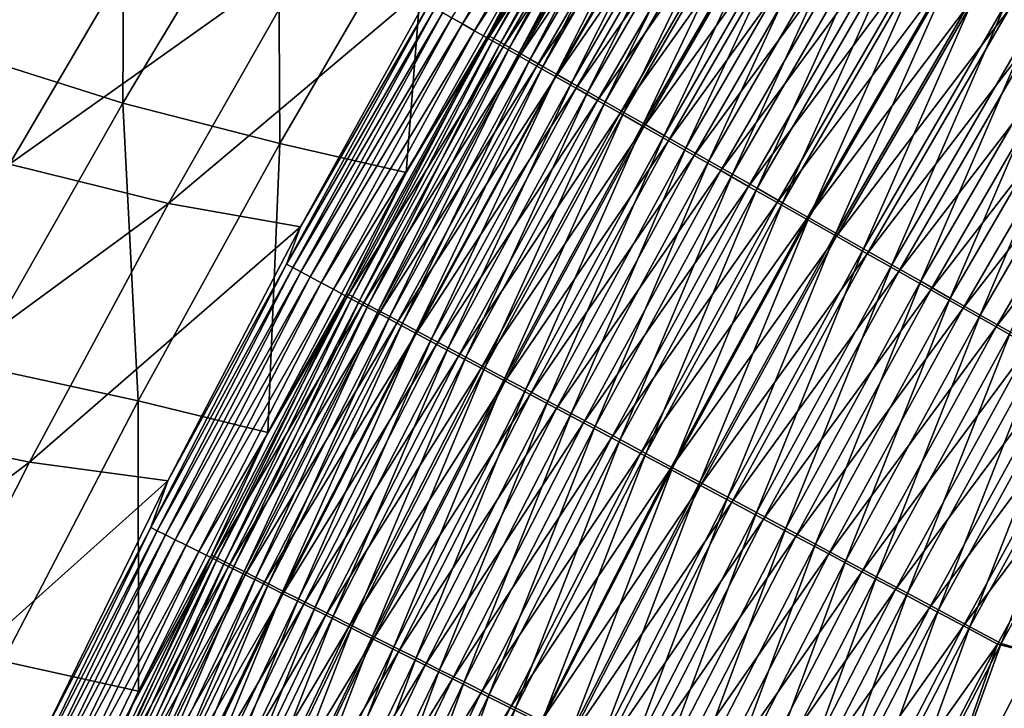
# Model space of a CAD drawing. Header units: metres. Extents: x -1 to 1402, y -1402 to 1.
# Tile 156 of 256: x 246 to 290, y -496 to -466. Entities that reach past the tile are written whole.
import ezdxf

# ---------------------------------------------------------------- set-up
doc = ezdxf.new("R2010")
doc.units = ezdxf.units.M

msp = doc.modelspace()

# ---------------------------------------------------------------- linework, layer by layer
at = {"layer": 'None0'}
for points in [[(243.869202, -452.738312, -254.978363), (243.832703, -467.184296, -310.935364), (251.028656, -455.494263, -310.999603)], [(265.569122, -465.647156, -476.579498), (272.610107, -454.595367, -478.098633), (266.041595, -465.915405, -478.223541)], [(266.041595, -465.915405, -478.223541), (272.610107, -454.595367, -478.098633), (273.135315, -454.911957, -479.723907)], [(266.041595, -465.915405, -478.223541), (273.135315, -454.911957, -479.723907), (266.578308, -466.220154, -479.842102)], [(266.578308, -466.220154, -479.842102), (273.135315, -454.911957, -479.723907), (273.723297, -455.266388, -481.319702)], [(273.754913, -455.146545, -470.916748), (269.950806, -461.16449, -469.427277), (267.179169, -466.428894, -471.055115)], [(273.754913, -455.146545, -470.916748), (267.179169, -466.428894, -471.055115), (267.431274, -466.572113, -472.61734)], [(273.998566, -455.293518, -472.484528), (273.754913, -455.146545, -470.916748), (267.431274, -466.572113, -472.61734)], [(251.028656, -455.494263, -310.999603), (243.832703, -467.184296, -310.935364), (250.961105, -469.431213, -367.057831)], [(251.028656, -455.494263, -310.999603), (250.961105, -469.431213, -367.057831), (257.852173, -457.935547, -367.113647)], [(266.578308, -466.220154, -479.842102), (273.723297, -455.266388, -481.319702), (267.178375, -466.560822, -481.431091)], [(267.178375, -466.560822, -481.431091), (273.723297, -455.266388, -481.319702), (274.373108, -455.658051, -482.881897)], [(267.431274, -466.572113, -472.61734), (267.74527, -466.750458, -474.167389), (273.998566, -455.293518, -472.484528)], [(267.74527, -466.750458, -474.167389), (274.303528, -455.477478, -474.040344), (273.998566, -455.293518, -472.484528)], [(274.303528, -455.477478, -474.040344), (267.74527, -466.750458, -474.167389), (268.120239, -466.96347, -475.701477)], [(274.668915, -455.697845, -475.580383), (274.303528, -455.477478, -474.040344), (268.120239, -466.96347, -475.701477)], [(267.178375, -466.560822, -481.431091), (274.373108, -455.658051, -482.881897), (267.840729, -466.93689, -482.98642)], [(267.840729, -466.93689, -482.98642), (274.373108, -455.658051, -482.881897), (275.083649, -456.086334, -484.406555)], [(268.120239, -466.96347, -475.701477), (268.555298, -467.210632, -477.21582), (274.668915, -455.697845, -475.580383)], [(268.555298, -467.210632, -477.21582), (275.093872, -455.954163, -477.10083), (274.668915, -455.697845, -475.580383)], [(275.093872, -455.954163, -477.10083), (268.555298, -467.210632, -477.21582), (269.049561, -467.491394, -478.706696)], [(275.577515, -456.24585, -478.5979), (275.093872, -455.954163, -477.10083), (269.049561, -467.491394, -478.706696)], [(267.840729, -466.93689, -482.98642), (275.083649, -456.086334, -484.406555), (268.564331, -467.347748, -484.504272)], [(268.564331, -467.347748, -484.504272), (275.083649, -456.086334, -484.406555), (275.853119, -456.55014, -485.890808)], [(269.049561, -467.491394, -478.706696), (269.602112, -467.805298, -480.170349), (275.577515, -456.24585, -478.5979)], [(269.602112, -467.805298, -480.170349), (276.118958, -456.572388, -480.06781), (275.577515, -456.24585, -478.5979)], [(268.564331, -467.347748, -484.504272), (275.853119, -456.55014, -485.890808), (269.347382, -467.792328, -485.981689)], [(269.347382, -467.792328, -485.981689), (275.853119, -456.55014, -485.890808), (276.679657, -457.048309, -487.331909)], [(276.118958, -456.572388, -480.06781), (269.602112, -467.805298, -480.170349), (270.212128, -468.151794, -481.602997)], [(276.717377, -456.933289, -481.506775), (276.118958, -456.572388, -480.06781), (270.212128, -468.151794, -481.602997)], [(269.347382, -467.792328, -485.981689), (276.679657, -457.048309, -487.331909), (270.187897, -468.269531, -487.416016)], [(270.187897, -468.269531, -487.416016), (276.679657, -457.048309, -487.331909), (277.561279, -457.579681, -488.727142)], [(270.212128, -468.151794, -481.602997), (270.878479, -468.530365, -483.001099), (276.717377, -456.933289, -481.506775)], [(270.878479, -468.530365, -483.001099), (277.371704, -457.327881, -482.911163), (276.717377, -456.933289, -481.506775)], [(277.371704, -457.327881, -482.911163), (270.878479, -468.530365, -483.001099), (271.599609, -468.940002, -484.362)], [(278.080353, -457.755249, -484.27832), (277.371704, -457.327881, -482.911163), (271.599609, -468.940002, -484.362)], [(270.187897, -468.269531, -487.416016), (277.561279, -457.579681, -488.727142), (271.083954, -468.77829, -488.804596)], [(271.083954, -468.77829, -488.804596), (277.561279, -457.579681, -488.727142), (278.496094, -458.143127, -490.073853)], [(278.080353, -457.755249, -484.27832), (271.599609, -468.940002, -484.362), (272.373688, -469.37973, -485.683197)], [(278.841492, -458.214264, -485.605743), (278.080353, -457.755249, -484.27832), (272.373688, -469.37973, -485.683197)], [(238.703232, -469.947723, -311.326447), (245.783722, -458.210693, -311.381897), (252.69165, -460.600708, -367.478699)], [(257.852173, -457.935547, -367.113647), (250.961105, -469.431213, -367.057831), (257.933899, -471.221558, -423.256744)], [(257.852173, -457.935547, -367.113647), (257.933899, -471.221558, -423.256744), (264.508545, -459.931519, -423.298767)], [(278.496094, -458.143127, -490.073853), (272.0336, -469.317474, -490.144745), (271.083954, -468.77829, -488.804596)], [(279.482147, -458.737427, -491.369324), (272.0336, -469.317474, -490.144745), (278.496094, -458.143127, -490.073853)], [(272.373688, -469.37973, -485.683197), (273.198883, -469.848511, -486.96225), (278.841492, -458.214264, -485.605743)], [(273.198883, -469.848511, -486.96225), (279.653412, -458.703888, -486.89093), (278.841492, -458.214264, -485.605743)], [(273.034912, -469.885986, -491.433807), (272.0336, -469.317474, -490.144745), (279.482147, -458.737427, -491.369324)], [(273.034912, -469.885986, -491.433807), (279.482147, -458.737427, -491.369324), (280.517517, -459.361481, -492.61084)], [(273.198883, -469.848511, -486.96225), (274.073486, -470.345337, -488.196686), (279.653412, -458.703888, -486.89093)], [(274.073486, -470.345337, -488.196686), (280.514313, -459.223053, -488.131409), (279.653412, -458.703888, -486.89093)], [(274.085938, -470.482697, -492.669098), (273.034912, -469.885986, -491.433807), (280.517517, -459.361481, -492.61084)], [(274.073486, -470.345337, -488.196686), (274.995636, -470.869171, -489.384064), (280.514313, -459.223053, -488.131409)], [(274.085938, -470.482697, -492.669098), (280.517517, -459.361481, -492.61084), (281.600311, -460.014069, -493.795715)], [(274.995636, -470.869171, -489.384064), (281.422424, -459.77066, -489.324707), (280.514313, -459.223053, -488.131409)], [(264.508545, -459.931519, -423.298767), (257.933899, -471.221558, -423.256744), (263.54129, -472.510651, -469.576447)], [(269.950806, -461.16449, -469.427277), (264.508545, -459.931519, -423.298767), (263.54129, -472.510651, -469.576447)], [(274.995636, -470.869171, -489.384064), (275.963593, -471.419037, -490.521912), (281.422424, -459.77066, -489.324707)], [(275.963593, -471.419037, -490.521912), (282.375946, -460.345673, -490.468292), (281.422424, -459.77066, -489.324707)], [(275.184692, -471.106537, -493.847931), (274.085938, -470.482697, -492.669098), (281.600311, -460.014069, -493.795715)], [(275.184692, -471.106537, -493.847931), (281.600311, -460.014069, -493.795715), (282.728455, -460.694, -494.921387)], [(275.963593, -471.419037, -490.521912), (276.975494, -471.993866, -491.607758), (282.375946, -460.345673, -490.468292)], [(276.975494, -471.993866, -491.607758), (283.373138, -460.947021, -491.559692), (282.375946, -460.345673, -490.468292)], [(238.703232, -469.947723, -311.326447), (252.69165, -460.600708, -367.478699), (245.919678, -472.148712, -367.433228)], [(252.69165, -460.600708, -367.478699), (259.439148, -462.546082, -423.662781), (245.919678, -472.148712, -367.433228)], [(276.329193, -471.756348, -494.967804), (275.184692, -471.106537, -493.847931), (282.728455, -460.694, -494.921387)], [(276.329193, -471.756348, -494.967804), (282.728455, -460.694, -494.921387), (283.899567, -461.399841, -495.985748)], [(269.950806, -461.16449, -469.427277), (263.54129, -472.510651, -469.576447), (267.179169, -466.428894, -471.055115)], [(276.975494, -471.993866, -491.607758), (278.029541, -472.592651, -492.639282), (283.373138, -460.947021, -491.559692)], [(278.029541, -472.592651, -492.639282), (284.412109, -461.573547, -492.596558), (283.373138, -460.947021, -491.559692)], [(277.516937, -472.430725, -496.026611), (276.329193, -471.756348, -494.967804), (283.899567, -461.399841, -495.985748)], [(283.899567, -461.399841, -495.985748), (285.111115, -462.130066, -496.986908), (277.516937, -472.430725, -496.026611)], [(278.029541, -472.592651, -492.639282), (279.123444, -473.21405, -493.614594), (284.412109, -461.573547, -492.596558)], [(279.123444, -473.21405, -493.614594), (285.490662, -462.223938, -493.576996), (284.412109, -461.573547, -492.596558)], [(285.111115, -462.130066, -496.986908), (278.745453, -473.128235, -497.022491), (277.516937, -472.430725, -496.026611)], [(278.745453, -473.128235, -497.022491), (285.111115, -462.130066, -496.986908), (286.360626, -462.883148, -497.922913)], [(259.439148, -462.546082, -423.662781), (252.986862, -473.893158, -423.636475), (245.919678, -472.148712, -367.433228)], [(259.439148, -462.546082, -423.662781), (265.030975, -463.737854, -469.822449), (252.986862, -473.893158, -423.636475)], [(279.123444, -473.21405, -493.614594), (280.254852, -473.856781, -494.531891), (285.490662, -462.223938, -493.576996)], [(280.254852, -473.856781, -494.531891), (286.606476, -462.89679, -494.499176), (285.490662, -462.223938, -493.576996)], [(280.012207, -473.847443, -497.953491), (278.745453, -473.128235, -497.022491), (286.360626, -462.883148, -497.922913)], [(286.360626, -462.883148, -497.922913), (287.645569, -463.657562, -498.79184), (280.012207, -473.847443, -497.953491)], [(286.606476, -462.89679, -494.499176), (280.254852, -473.856781, -494.531891), (281.421509, -474.519501, -495.389465)], [(287.757233, -463.590698, -495.361328), (286.606476, -462.89679, -494.499176), (281.421509, -474.519501, -495.389465)], [(265.030975, -463.737854, -469.822449), (258.840149, -474.925598, -469.984467), (252.986862, -473.893158, -423.636475)], [(264.547089, -465.066895, -471.535217), (258.840149, -474.925598, -469.984467), (265.030975, -463.737854, -469.822449)], [(287.645569, -463.657562, -498.79184), (281.314606, -474.586914, -498.817719), (280.012207, -473.847443, -497.953491)], [(281.314606, -474.586914, -498.817719), (287.645569, -463.657562, -498.79184), (288.963409, -464.451813, -499.591705)], [(281.421509, -474.519501, -495.389465), (282.621002, -475.200897, -496.185516), (287.757233, -463.590698, -495.361328)], [(282.621002, -475.200897, -496.185516), (288.940582, -464.304321, -496.161682), (287.757233, -463.590698, -495.361328)], [(288.940582, -464.304321, -496.161682), (282.621002, -475.200897, -496.185516), (283.851044, -475.899658, -496.918274)], [(290.154297, -465.036194, -496.898468), (288.940582, -464.304321, -496.161682), (283.851044, -475.899658, -496.918274)], [(282.650208, -475.345215, -499.613251), (281.314606, -474.586914, -498.817719), (288.963409, -464.451813, -499.591705)], [(288.963409, -464.451813, -499.591705), (290.311676, -465.264404, -500.320587), (282.650208, -475.345215, -499.613251)], [(258.840149, -474.925598, -469.984467), (264.547089, -465.066895, -471.535217), (258.224609, -476.585938, -471.698029)], [(258.224609, -476.585938, -471.698029), (264.547089, -465.066895, -471.535217), (264.820923, -465.222351, -473.231232)], [(258.224609, -476.585938, -471.698029), (264.820923, -465.222351, -473.231232), (258.507996, -476.737152, -473.387482)], [(258.507996, -476.737152, -473.387482), (264.820923, -465.222351, -473.231232), (265.161926, -465.415985, -474.914032)], [(283.851044, -475.899658, -496.918274), (285.109283, -476.614441, -497.585999), (290.154297, -465.036194, -496.898468)], [(285.109283, -476.614441, -497.585999), (291.395996, -465.784943, -497.569855), (290.154297, -465.036194, -496.898468)], [(258.507996, -476.737152, -473.387482), (265.161926, -465.415985, -474.914032), (258.85907, -476.92453, -475.063446)], [(258.85907, -476.92453, -475.063446), (265.161926, -465.415985, -474.914032), (265.569122, -465.647156, -476.579498)], [(258.85907, -476.92453, -475.063446), (265.569122, -465.647156, -476.579498), (259.276855, -477.147522, -476.721893)], [(259.276855, -477.147522, -476.721893), (265.569122, -465.647156, -476.579498), (266.041595, -465.915405, -478.223541)], [(290.311676, -465.264404, -500.320587), (284.016418, -476.120911, -500.338165), (282.650208, -475.345215, -499.613251)], [(284.016418, -476.120911, -500.338165), (290.311676, -465.264404, -500.320587), (291.687805, -466.093811, -500.976593)], [(259.276855, -477.147522, -476.721893), (266.041595, -465.915405, -478.223541), (259.760376, -477.405609, -478.358765)], [(259.760376, -477.405609, -478.358765), (266.041595, -465.915405, -478.223541), (266.578308, -466.220154, -479.842102)], [(285.410706, -476.912537, -500.99054), (284.016418, -476.120911, -500.338165), (291.687805, -466.093811, -500.976593)], [(291.395996, -465.784943, -497.569855), (285.109283, -476.614441, -497.585999), (286.393433, -477.343903, -498.18692)], [(285.410706, -476.912537, -500.99054), (291.687805, -466.093811, -500.976593), (293.089172, -466.938385, -501.557953)], [(292.663391, -466.549194, -498.174072), (291.395996, -465.784943, -497.569855), (286.393433, -477.343903, -498.18692)], [(259.760376, -477.405609, -478.358765), (266.578308, -466.220154, -479.842102), (260.308594, -477.698273, -479.970001)], [(260.308594, -477.698273, -479.970001), (266.578308, -466.220154, -479.842102), (267.178375, -466.560822, -481.431091)], [(267.179169, -466.428894, -471.055115), (263.54129, -472.510651, -469.576447), (260.887909, -477.881287, -471.204987)], [(267.179169, -466.428894, -471.055115), (260.887909, -477.881287, -471.204987), (261.148834, -478.020599, -472.761169)], [(267.431274, -466.572113, -472.61734), (267.179169, -466.428894, -471.055115), (261.148834, -478.020599, -472.761169)], [(260.308594, -477.698273, -479.970001), (267.178375, -466.560822, -481.431091), (260.920563, -478.024994, -481.551605)], [(260.920563, -478.024994, -481.551605), (267.178375, -466.560822, -481.431091), (267.840729, -466.93689, -482.98642)], [(260.920563, -478.024994, -481.551605), (267.840729, -466.93689, -482.98642), (261.595276, -478.385223, -483.099518)], [(261.148834, -478.020599, -472.761169), (261.472107, -478.193207, -474.304932), (267.431274, -466.572113, -472.61734)], [(261.472107, -478.193207, -474.304932), (267.74527, -466.750458, -474.167389), (267.431274, -466.572113, -472.61734)], [(267.74527, -466.750458, -474.167389), (261.472107, -478.193207, -474.304932), (261.856812, -478.398651, -475.83255)], [(261.595276, -478.385223, -483.099518), (267.840729, -466.93689, -482.98642), (268.564331, -467.347748, -484.504272)], [(268.120239, -466.96347, -475.701477), (267.74527, -466.750458, -474.167389), (261.856812, -478.398651, -475.83255)], [(261.856812, -478.398651, -475.83255), (262.302063, -478.636444, -477.340302), (268.120239, -466.96347, -475.701477)], [(262.302063, -478.636444, -477.340302), (268.555298, -467.210632, -477.21582), (268.120239, -466.96347, -475.701477)], [(286.830383, -477.718597, -501.568695), (285.410706, -476.912537, -500.99054), (293.089172, -466.938385, -501.557953)], [(286.393433, -477.343903, -498.18692), (287.700928, -478.08667, -498.719452), (292.663391, -466.549194, -498.174072)], [(286.830383, -477.718597, -501.568695), (293.089172, -466.938385, -501.557953), (294.512299, -467.796082, -502.063812)], [(287.700928, -478.08667, -498.719452), (293.953979, -467.327454, -498.709564), (292.663391, -466.549194, -498.174072)], [(243.832703, -467.184296, -310.935364), (244.338135, -481.065704, -367.000183), (250.961105, -469.431213, -367.057831)], [(261.595276, -478.385223, -483.099518), (268.564331, -467.347748, -484.504272), (262.331635, -478.778351, -484.609924)], [(268.555298, -467.210632, -477.21582), (262.302063, -478.636444, -477.340302), (262.806915, -478.906097, -478.824463)], [(262.331635, -478.778351, -484.609924), (268.564331, -467.347748, -484.504272), (269.347382, -467.792328, -485.981689)], [(269.049561, -467.491394, -478.706696), (268.555298, -467.210632, -477.21582), (262.806915, -478.906097, -478.824463)], [(293.953979, -467.327454, -498.709564), (287.700928, -478.08667, -498.719452), (289.028625, -478.840881, -499.1828)], [(295.264648, -468.117798, -499.175507), (293.953979, -467.327454, -498.709564), (289.028625, -478.840881, -499.1828)], [(262.331635, -478.778351, -484.609924), (269.347382, -467.792328, -485.981689), (263.127777, -479.20343, -486.079956)], [(262.806915, -478.906097, -478.824463), (263.370483, -479.207153, -480.281311), (269.049561, -467.491394, -478.706696)], [(263.127777, -479.20343, -486.079956), (269.347382, -467.792328, -485.981689), (270.187897, -468.269531, -487.416016)], [(263.370483, -479.207153, -480.281311), (269.602112, -467.805298, -480.170349), (269.049561, -467.491394, -478.706696)], [(269.602112, -467.805298, -480.170349), (263.370483, -479.207153, -480.281311), (263.991852, -479.539063, -481.707123)], [(270.212128, -468.151794, -481.602997), (269.602112, -467.805298, -480.170349), (263.991852, -479.539063, -481.707123)], [(288.272003, -478.537079, -502.071747), (286.830383, -477.718597, -501.568695), (294.512299, -467.796082, -502.063812)], [(288.272003, -478.537079, -502.071747), (294.512299, -467.796082, -502.063812), (295.953583, -468.664734, -502.493561)], [(263.127777, -479.20343, -486.079956), (270.187897, -468.269531, -487.416016), (263.981781, -479.659424, -487.506989)], [(263.981781, -479.659424, -487.506989), (270.187897, -468.269531, -487.416016), (271.083954, -468.77829, -488.804596)], [(263.991852, -479.539063, -481.707123), (264.669952, -479.901306, -483.098389), (270.212128, -468.151794, -481.602997)], [(264.669952, -479.901306, -483.098389), (270.878479, -468.530365, -483.001099), (270.212128, -468.151794, -481.602997)], [(289.028625, -478.840881, -499.1828), (290.373138, -479.604675, -499.576416), (295.264648, -468.117798, -499.175507)], [(270.878479, -468.530365, -483.001099), (264.669952, -479.901306, -483.098389), (265.403168, -480.292999, -484.452454)], [(271.599609, -468.940002, -484.362), (270.878479, -468.530365, -483.001099), (265.403168, -480.292999, -484.452454)], [(289.731903, -479.365967, -502.499084), (288.272003, -478.537079, -502.071747), (295.953583, -468.664734, -502.493561)], [(289.731903, -479.365967, -502.499084), (295.953583, -468.664734, -502.493561), (297.409393, -469.542145, -502.846527)], [(271.083954, -468.77829, -488.804596), (264.891663, -480.145294, -488.888336), (263.981781, -479.659424, -487.506989)], [(272.0336, -469.317474, -490.144745), (264.891663, -480.145294, -488.888336), (271.083954, -468.77829, -488.804596)], [(271.599609, -468.940002, -484.362), (265.403168, -480.292999, -484.452454), (266.189636, -480.713196, -485.766937)], [(272.373688, -469.37973, -485.683197), (271.599609, -468.940002, -484.362), (266.189636, -480.713196, -485.766937)], [(250.961105, -469.431213, -367.057831), (244.338135, -481.065704, -367.000183), (251.636703, -482.644897, -423.213226)], [(250.961105, -469.431213, -367.057831), (251.636703, -482.644897, -423.213226), (257.933899, -471.221558, -423.256744)], [(265.855469, -480.659912, -490.221405), (264.891663, -480.145294, -488.888336), (272.0336, -469.317474, -490.144745)], [(265.855469, -480.659912, -490.221405), (272.0336, -469.317474, -490.144745), (273.034912, -469.885986, -491.433807)], [(266.189636, -480.713196, -485.766937), (267.027618, -481.160858, -487.039337), (272.373688, -469.37973, -485.683197)], [(267.027618, -481.160858, -487.039337), (273.198883, -469.848511, -486.96225), (272.373688, -469.37973, -485.683197)], [(291.206421, -480.203156, -502.850067), (289.731903, -479.365967, -502.499084), (297.409393, -469.542145, -502.846527)], [(266.871246, -481.202332, -491.50351), (265.855469, -480.659912, -490.221405), (273.034912, -469.885986, -491.433807)], [(266.871246, -481.202332, -491.50351), (273.034912, -469.885986, -491.433807), (274.085938, -470.482697, -492.669098)], [(267.027618, -481.160858, -487.039337), (267.915253, -481.635101, -488.267242), (273.198883, -469.848511, -486.96225)], [(267.915253, -481.635101, -488.267242), (274.073486, -470.345337, -488.196686), (273.198883, -469.848511, -486.96225)], [(267.915253, -481.635101, -488.267242), (268.850739, -482.134888, -489.448242), (274.073486, -470.345337, -488.196686)], [(268.850739, -482.134888, -489.448242), (274.995636, -470.869171, -489.384064), (274.073486, -470.345337, -488.196686)], [(267.937012, -481.771454, -492.732056), (266.871246, -481.202332, -491.50351), (274.085938, -470.482697, -492.669098)], [(267.937012, -481.771454, -492.732056), (274.085938, -470.482697, -492.669098), (275.184692, -471.106537, -493.847931)], [(268.850739, -482.134888, -489.448242), (269.832275, -482.659302, -490.579865), (274.995636, -470.869171, -489.384064)], [(269.832275, -482.659302, -490.579865), (275.963593, -471.419037, -490.521912), (274.995636, -470.869171, -489.384064)], [(257.933899, -471.221558, -423.256744), (251.636703, -482.644897, -423.213226), (257.396698, -484.056213, -469.737213)], [(263.54129, -472.510651, -469.576447), (257.933899, -471.221558, -423.256744), (257.396698, -484.056213, -469.737213)], [(269.050812, -482.366211, -493.904358), (267.937012, -481.771454, -492.732056), (275.184692, -471.106537, -493.847931)], [(269.050812, -482.366211, -493.904358), (275.184692, -471.106537, -493.847931), (276.329193, -471.756348, -494.967804)], [(270.210632, -482.985535, -495.017944), (269.050812, -482.366211, -493.904358), (276.329193, -471.756348, -494.967804)], [(269.832275, -482.659302, -490.579865), (270.858063, -483.207367, -491.659698), (275.963593, -471.419037, -490.521912)], [(270.210632, -482.985535, -495.017944), (276.329193, -471.756348, -494.967804), (277.516937, -472.430725, -496.026611)], [(270.858063, -483.207367, -491.659698), (276.975494, -471.993866, -491.607758), (275.963593, -471.419037, -490.521912)], [(245.919678, -472.148712, -367.433228), (252.986862, -473.893158, -423.636475), (239.415558, -483.833282, -367.386841)], [(270.858063, -483.207367, -491.659698), (271.926208, -483.778076, -492.685455), (276.975494, -471.993866, -491.607758)], [(271.926208, -483.778076, -492.685455), (278.029541, -472.592651, -492.639282), (276.975494, -471.993866, -491.607758)], [(263.54129, -472.510651, -469.576447), (257.396698, -484.056213, -469.737213), (260.887909, -477.881287, -471.204987)], [(271.41394, -483.628143, -496.07074), (270.210632, -482.985535, -495.017944), (277.516937, -472.430725, -496.026611)], [(277.516937, -472.430725, -496.026611), (278.745453, -473.128235, -497.022491), (271.41394, -483.628143, -496.07074)], [(271.926208, -483.778076, -492.685455), (273.034454, -484.370209, -493.655212), (278.029541, -472.592651, -492.639282)], [(273.034454, -484.370209, -493.655212), (279.123444, -473.21405, -493.614594), (278.029541, -472.592651, -492.639282)], [(278.745453, -473.128235, -497.022491), (272.658234, -484.292603, -497.060913), (271.41394, -483.628143, -496.07074)], [(272.658234, -484.292603, -497.060913), (278.745453, -473.128235, -497.022491), (280.012207, -473.847443, -497.953491)], [(273.034454, -484.370209, -493.655212), (274.18045, -484.982513, -494.567261), (279.123444, -473.21405, -493.614594)], [(274.18045, -484.982513, -494.567261), (280.254852, -473.856781, -494.531891), (279.123444, -473.21405, -493.614594)], [(252.986862, -473.893158, -423.636475), (246.812103, -485.371033, -423.609711), (239.415558, -483.833282, -367.386841)], [(252.986862, -473.893158, -423.636475), (258.840149, -474.925598, -469.984467), (246.812103, -485.371033, -423.609711)], [(273.940979, -484.9776, -497.986511), (272.658234, -484.292603, -497.060913), (280.012207, -473.847443, -497.953491)], [(280.012207, -473.847443, -497.953491), (281.314606, -474.586914, -498.817719), (273.940979, -484.9776, -497.986511)], [(280.254852, -473.856781, -494.531891), (274.18045, -484.982513, -494.567261), (275.361816, -485.613708, -495.419861)], [(281.421509, -474.519501, -495.389465), (280.254852, -473.856781, -494.531891), (275.361816, -485.613708, -495.419861)], [(281.314606, -474.586914, -498.817719), (275.259613, -485.681793, -498.845673), (273.940979, -484.9776, -497.986511)], [(275.259613, -485.681793, -498.845673), (281.314606, -474.586914, -498.817719), (282.650208, -475.345215, -499.613251)], [(275.361816, -485.613708, -495.419861), (276.576263, -486.262604, -496.211243), (281.421509, -474.519501, -495.389465)], [(276.576263, -486.262604, -496.211243), (282.621002, -475.200897, -496.185516), (281.421509, -474.519501, -495.389465)], [(258.840149, -474.925598, -469.984467), (252.955673, -486.202026, -470.156738), (246.812103, -485.371033, -423.609711)], [(252.955673, -486.202026, -470.156738), (258.840149, -474.925598, -469.984467), (258.224609, -476.585938, -471.698029)], [(282.621002, -475.200897, -496.185516), (276.576263, -486.262604, -496.211243), (277.821411, -486.927917, -496.939697)], [(283.851044, -475.899658, -496.918274), (282.621002, -475.200897, -496.185516), (277.821411, -486.927917, -496.939697)], [(276.611572, -486.403778, -499.636505), (275.259613, -485.681793, -498.845673), (282.650208, -475.345215, -499.613251)], [(282.650208, -475.345215, -499.613251), (284.016418, -476.120911, -500.338165), (276.611572, -486.403778, -499.636505)], [(284.016418, -476.120911, -500.338165), (277.994354, -487.142212, -500.357117), (276.611572, -486.403778, -499.636505)], [(277.821411, -486.927917, -496.939697), (279.09494, -487.608368, -497.603455), (283.851044, -475.899658, -496.918274)], [(277.994354, -487.142212, -500.357117), (284.016418, -476.120911, -500.338165), (285.410706, -476.912537, -500.99054)], [(279.09494, -487.608368, -497.603455), (285.109283, -476.614441, -497.585999), (283.851044, -475.899658, -496.918274)], [(252.955673, -486.202026, -470.156738), (258.224609, -476.585938, -471.698029), (252.193512, -488.268005, -471.872772)], [(252.193512, -488.268005, -471.872772), (258.224609, -476.585938, -471.698029), (258.507996, -476.737152, -473.387482)], [(252.193512, -488.268005, -471.872772), (258.507996, -476.737152, -473.387482), (252.486816, -488.414795, -473.555145)], [(252.486816, -488.414795, -473.555145), (258.507996, -476.737152, -473.387482), (258.85907, -476.92453, -475.063446)], [(252.486816, -488.414795, -473.555145), (258.85907, -476.92453, -475.063446), (252.848221, -488.595703, -475.223785)], [(252.848221, -488.595703, -475.223785), (258.85907, -476.92453, -475.063446), (259.276855, -477.147522, -476.721893)], [(279.405365, -487.895721, -501.005585), (277.994354, -487.142212, -500.357117), (285.410706, -476.912537, -500.99054)], [(285.109283, -476.614441, -497.585999), (279.09494, -487.608368, -497.603455), (280.39447, -488.302734, -498.200775)], [(279.405365, -487.895721, -501.005585), (285.410706, -476.912537, -500.99054), (286.830383, -477.718597, -501.568695)], [(286.393433, -477.343903, -498.18692), (285.109283, -476.614441, -497.585999), (280.39447, -488.302734, -498.200775)], [(252.848221, -488.595703, -475.223785), (259.276855, -477.147522, -476.721893), (253.276703, -488.810303, -476.874664)], [(253.276703, -488.810303, -476.874664), (259.276855, -477.147522, -476.721893), (259.760376, -477.405609, -478.358765)], [(253.276703, -488.810303, -476.874664), (259.760376, -477.405609, -478.358765), (253.771271, -489.058014, -478.503784)], [(253.771271, -489.058014, -478.503784), (259.760376, -477.405609, -478.358765), (260.308594, -477.698273, -479.970001)], [(280.39447, -488.302734, -498.200775), (281.717499, -489.009644, -498.730103), (286.393433, -477.343903, -498.18692)], [(281.717499, -489.009644, -498.730103), (287.700928, -478.08667, -498.719452), (286.393433, -477.343903, -498.18692)], [(253.771271, -489.058014, -478.503784), (260.308594, -477.698273, -479.970001), (254.330933, -489.338379, -480.107178)], [(254.330933, -489.338379, -480.107178), (260.308594, -477.698273, -479.970001), (260.920563, -478.024994, -481.551605)], [(260.887909, -477.881287, -471.204987), (257.396698, -484.056213, -469.737213), (254.886154, -489.495941, -471.365906)], [(260.887909, -477.881287, -471.204987), (254.886154, -489.495941, -471.365906), (255.156204, -489.631134, -472.915558)], [(261.148834, -478.020599, -472.761169), (260.887909, -477.881287, -471.204987), (255.156204, -489.631134, -472.915558)], [(280.841888, -488.662872, -501.580261), (279.405365, -487.895721, -501.005585), (286.830383, -477.718597, -501.568695)], [(280.841888, -488.662872, -501.580261), (286.830383, -477.718597, -501.568695), (288.272003, -478.537079, -502.071747)], [(254.330933, -489.338379, -480.107178), (260.920563, -478.024994, -481.551605), (254.954666, -489.650879, -481.680847)], [(254.954666, -489.650879, -481.680847), (260.920563, -478.024994, -481.551605), (261.595276, -478.385223, -483.099518)], [(255.156204, -489.631134, -472.915558), (255.488983, -489.797821, -474.452545), (261.148834, -478.020599, -472.761169)], [(255.488983, -489.797821, -474.452545), (261.472107, -478.193207, -474.304932), (261.148834, -478.020599, -472.761169)], [(261.472107, -478.193207, -474.304932), (255.488983, -489.797821, -474.452545), (255.883545, -489.995544, -475.973206)], [(261.856812, -478.398651, -475.83255), (261.472107, -478.193207, -474.304932), (255.883545, -489.995544, -475.973206)], [(287.700928, -478.08667, -498.719452), (281.717499, -489.009644, -498.730103), (283.060852, -489.727417, -499.190674)], [(289.028625, -478.840881, -499.1828), (287.700928, -478.08667, -498.719452), (283.060852, -489.727417, -499.190674)], [(254.954666, -489.650879, -481.680847), (261.595276, -478.385223, -483.099518), (255.641464, -489.995026, -483.220764)], [(255.641464, -489.995026, -483.220764), (261.595276, -478.385223, -483.099518), (262.331635, -478.778351, -484.609924)], [(255.641464, -489.995026, -483.220764), (262.331635, -478.778351, -484.609924), (256.390167, -490.370239, -484.723206)], [(255.883545, -489.995544, -475.973206), (256.338989, -490.223785, -477.473816), (261.856812, -478.398651, -475.83255)], [(256.338989, -490.223785, -477.473816), (262.302063, -478.636444, -477.340302), (261.856812, -478.398651, -475.83255)], [(262.302063, -478.636444, -477.340302), (256.338989, -490.223785, -477.473816), (256.85437, -490.482117, -478.950745)], [(256.390167, -490.370239, -484.723206), (262.331635, -478.778351, -484.609924), (263.127777, -479.20343, -486.079956)], [(262.806915, -478.906097, -478.824463), (262.302063, -478.636444, -477.340302), (256.85437, -490.482117, -478.950745)], [(282.300446, -489.441803, -502.080292), (280.841888, -488.662872, -501.580261), (288.272003, -478.537079, -502.071747)], [(282.300446, -489.441803, -502.080292), (288.272003, -478.537079, -502.071747), (289.731903, -479.365967, -502.499084)], [(256.390167, -490.370239, -484.723206), (263.127777, -479.20343, -486.079956), (257.199005, -490.775604, -486.185303)], [(256.85437, -490.482117, -478.950745), (257.428772, -490.77005, -480.400269), (262.806915, -478.906097, -478.824463)], [(257.199005, -490.775604, -486.185303), (263.127777, -479.20343, -486.079956), (263.981781, -479.659424, -487.506989)], [(257.428772, -490.77005, -480.400269), (263.370483, -479.207153, -480.281311), (262.806915, -478.906097, -478.824463)], [(263.370483, -479.207153, -480.281311), (257.428772, -490.77005, -480.400269), (258.061249, -491.087158, -481.818756)], [(263.991852, -479.539063, -481.707123), (263.370483, -479.207153, -480.281311), (258.061249, -491.087158, -481.818756)], [(283.060852, -489.727417, -499.190674), (284.421112, -490.454254, -499.581909), (289.028625, -478.840881, -499.1828)], [(284.421112, -490.454254, -499.581909), (290.373138, -479.604675, -499.576416), (289.028625, -478.840881, -499.1828)], [(258.061249, -491.087158, -481.818756), (258.750793, -491.432892, -483.202667), (263.991852, -479.539063, -481.707123)], [(258.750793, -491.432892, -483.202667), (264.669952, -479.901306, -483.098389), (263.991852, -479.539063, -481.707123)], [(283.777405, -490.23056, -502.505066), (282.300446, -489.441803, -502.080292), (289.731903, -479.365967, -502.499084)], [(283.777405, -490.23056, -502.505066), (289.731903, -479.365967, -502.499084), (291.206421, -480.203156, -502.850067)], [(284.421112, -490.454254, -499.581909), (285.794922, -491.188324, -499.903229), (290.373138, -479.604675, -499.576416)], [(285.794922, -491.188324, -499.903229), (291.731171, -480.376129, -499.899719), (290.373138, -479.604675, -499.576416)], [(263.981781, -479.659424, -487.506989), (258.065918, -491.210083, -487.604462), (257.199005, -490.775604, -486.185303)], [(264.891663, -480.145294, -488.888336), (258.065918, -491.210083, -487.604462), (263.981781, -479.659424, -487.506989)], [(264.669952, -479.901306, -483.098389), (258.750793, -491.432892, -483.202667), (259.495636, -491.806427, -484.549438)], [(265.403168, -480.292999, -484.452454), (264.669952, -479.901306, -483.098389), (259.495636, -491.806427, -484.549438)], [(258.988983, -491.67276, -488.978088), (258.065918, -491.210083, -487.604462), (264.891663, -480.145294, -488.888336)], [(258.988983, -491.67276, -488.978088), (264.891663, -480.145294, -488.888336), (265.855469, -480.659912, -490.221405)], [(265.403168, -480.292999, -484.452454), (259.495636, -491.806427, -484.549438), (260.294067, -492.206787, -485.856689)], [(266.189636, -480.713196, -485.766937), (265.403168, -480.292999, -484.452454), (260.294067, -492.206787, -485.856689)], [(285.269073, -491.027161, -502.853912), (283.777405, -490.23056, -502.505066), (291.206421, -480.203156, -502.850067)], [(291.206421, -480.203156, -502.850067), (292.691986, -481.0466, -503.124084), (285.269073, -491.027161, -502.853912)], [(285.794922, -491.188324, -499.903229), (287.178955, -491.927826, -500.154053), (291.731171, -480.376129, -499.899719)], [(287.178955, -491.927826, -500.154053), (293.099335, -481.153351, -500.152069), (291.731171, -480.376129, -499.899719)], [(259.966217, -492.162598, -490.303528), (258.988983, -491.67276, -488.978088), (265.855469, -480.659912, -490.221405)], [(259.966217, -492.162598, -490.303528), (265.855469, -480.659912, -490.221405), (266.871246, -481.202332, -491.50351)], [(260.294067, -492.206787, -485.856689), (261.144165, -492.633118, -487.121948), (266.189636, -480.713196, -485.766937)], [(261.144165, -492.633118, -487.121948), (267.027618, -481.160858, -487.039337), (266.189636, -480.713196, -485.766937)], [(244.338135, -481.065704, -367.000183), (245.619583, -494.195251, -423.168243), (251.636703, -482.644897, -423.213226)], [(260.995667, -492.678619, -491.578186), (259.966217, -492.162598, -490.303528), (266.871246, -481.202332, -491.50351)], [(260.995667, -492.678619, -491.578186), (266.871246, -481.202332, -491.50351), (267.937012, -481.771454, -492.732056)], [(261.144165, -492.633118, -487.121948), (262.044189, -493.084503, -488.342834), (267.027618, -481.160858, -487.039337)], [(262.044189, -493.084503, -488.342834), (267.915253, -481.635101, -488.267242), (267.027618, -481.160858, -487.039337)], [(292.691986, -481.0466, -503.124084), (286.77182, -491.829681, -503.126251), (285.269073, -491.027161, -502.853912)], [(286.77182, -491.829681, -503.126251), (292.691986, -481.0466, -503.124084), (294.184906, -481.894226, -503.320465)], [(293.099335, -481.153351, -500.152069), (287.178955, -491.927826, -500.154053), (288.569794, -492.67099, -500.333801)], [(294.474304, -481.934418, -500.332916), (293.099335, -481.153351, -500.152069), (288.569794, -492.67099, -500.333801)], [(262.075317, -493.219849, -492.7995), (260.995667, -492.678619, -491.578186), (267.937012, -481.771454, -492.732056)], [(262.044189, -493.084503, -488.342834), (262.992249, -493.559998, -489.516968), (267.915253, -481.635101, -488.267242)], [(262.075317, -493.219849, -492.7995), (267.937012, -481.771454, -492.732056), (269.050812, -482.366211, -493.904358)], [(262.992249, -493.559998, -489.516968), (268.850739, -482.134888, -489.448242), (267.915253, -481.635101, -488.267242)], [(262.992249, -493.559998, -489.516968), (263.986603, -494.058746, -490.641937), (268.850739, -482.134888, -489.448242)], [(263.986603, -494.058746, -490.641937), (269.832275, -482.659302, -490.579865), (268.850739, -482.134888, -489.448242)], [(288.281952, -492.636169, -503.321411), (286.77182, -491.829681, -503.126251), (294.184906, -481.894226, -503.320465)], [(294.184906, -481.894226, -503.320465), (295.681549, -482.743988, -503.438568), (288.281952, -492.636169, -503.321411)], [(288.569794, -492.67099, -500.333801), (289.964081, -493.415985, -500.441895), (294.474304, -481.934418, -500.332916)], [(289.964081, -493.415985, -500.441895), (295.852692, -482.717438, -500.441681), (294.474304, -481.934418, -500.332916)], [(251.636703, -482.644897, -423.213226), (245.619583, -494.195251, -423.168243), (251.652863, -495.532074, -469.905243)], [(257.396698, -484.056213, -469.737213), (251.636703, -482.644897, -423.213226), (251.652863, -495.532074, -469.905243)], [(263.203186, -493.785278, -493.964813), (262.075317, -493.219849, -492.7995), (269.050812, -482.366211, -493.904358)], [(263.203186, -493.785278, -493.964813), (269.050812, -482.366211, -493.904358), (270.210632, -482.985535, -495.017944)], [(263.986603, -494.058746, -490.641937), (265.02536, -494.579773, -491.715332), (269.832275, -482.659302, -490.579865)], [(265.02536, -494.579773, -491.715332), (270.858063, -483.207367, -491.659698), (269.832275, -482.659302, -490.579865)], [(291.494324, -493.87738, -500.477753), (295.852692, -482.717438, -500.441681), (289.964081, -493.415985, -500.441895)], [(264.377258, -494.37384, -495.071625), (263.203186, -493.785278, -493.964813), (270.210632, -482.985535, -495.017944)], [(264.377258, -494.37384, -495.071625), (270.210632, -482.985535, -495.017944), (271.41394, -483.628143, -496.07074)], [(295.681549, -482.743988, -503.438568), (289.795868, -493.444641, -503.438782), (288.281952, -492.636169, -503.321411)], [(295.681549, -482.743988, -503.438568), (291.494263, -493.87735, -503.477753), (289.795868, -493.444641, -503.438782)], [(265.02536, -494.579773, -491.715332), (266.106659, -495.122131, -492.734863), (270.858063, -483.207367, -491.659698)], [(266.106659, -495.122131, -492.734863), (271.926208, -483.778076, -492.685455), (270.858063, -483.207367, -491.659698)], [(239.415558, -483.833282, -367.386841), (246.812103, -485.371033, -423.609711), (233.18013, -495.64679, -367.339661)], [(265.595001, -494.984344, -496.118011), (264.377258, -494.37384, -495.071625), (271.41394, -483.628143, -496.07074)], [(271.41394, -483.628143, -496.07074), (272.658234, -484.292603, -497.060913), (265.595001, -494.984344, -496.118011)], [(266.106659, -495.122131, -492.734863), (267.22821, -495.684723, -493.6987), (271.926208, -483.778076, -492.685455)], [(267.22821, -495.684723, -493.6987), (273.034454, -484.370209, -493.655212), (271.926208, -483.778076, -492.685455)], [(257.396698, -484.056213, -469.737213), (251.652863, -495.532074, -469.905243), (254.886154, -489.495941, -471.365906)], [(272.658234, -484.292603, -497.060913), (266.853912, -495.615509, -497.10202), (265.595001, -494.984344, -496.118011)], [(266.853912, -495.615509, -497.10202), (272.658234, -484.292603, -497.060913), (273.940979, -484.9776, -497.986511)], [(267.22821, -495.684723, -493.6987), (268.387634, -496.266296, -494.605133), (273.034454, -484.370209, -493.655212)], [(268.387634, -496.266296, -494.605133), (274.18045, -484.982513, -494.567261), (273.034454, -484.370209, -493.655212)], [(268.151398, -496.265991, -498.021851), (266.853912, -495.615509, -497.10202), (273.940979, -484.9776, -497.986511)], [(273.940979, -484.9776, -497.986511), (275.259613, -485.681793, -498.845673), (268.151398, -496.265991, -498.021851)], [(274.18045, -484.982513, -494.567261), (268.387634, -496.266296, -494.605133), (269.582642, -496.865753, -495.452393)], [(275.361816, -485.613708, -495.419861), (274.18045, -484.982513, -494.567261), (269.582642, -496.865753, -495.452393)], [(246.812103, -485.371033, -423.609711), (240.9151, -496.97113, -423.58252), (233.18013, -495.64679, -367.339661)], [(246.812103, -485.371033, -423.609711), (252.955673, -486.202026, -470.156738), (240.9151, -496.97113, -423.58252)], [(275.259613, -485.681793, -498.845673), (269.484924, -496.93457, -498.87561), (268.151398, -496.265991, -498.021851)], [(269.484924, -496.93457, -498.87561), (275.259613, -485.681793, -498.845673), (276.611572, -486.403778, -499.636505)], [(269.582642, -496.865753, -495.452393), (270.810822, -497.481842, -496.2388), (275.361816, -485.613708, -495.419861)], [(270.810822, -497.481842, -496.2388), (276.576263, -486.262604, -496.211243), (275.361816, -485.613708, -495.419861)], [(252.955673, -486.202026, -470.156738), (247.363083, -497.588684, -470.339081), (240.9151, -496.97113, -423.58252)], [(247.363083, -497.588684, -470.339081), (252.955673, -486.202026, -470.156738), (252.193512, -488.268005, -471.872772)], [(270.851929, -497.619965, -499.661407), (269.484924, -496.93457, -498.87561), (276.611572, -486.403778, -499.636505)], [(276.576263, -486.262604, -496.211243), (270.810822, -497.481842, -496.2388), (272.069824, -498.113434, -496.962616)], [(276.611572, -486.403778, -499.636505), (277.994354, -487.142212, -500.357117), (270.851929, -497.619965, -499.661407)], [(277.821411, -486.927917, -496.939697), (276.576263, -486.262604, -496.211243), (272.069824, -498.113434, -496.962616)], [(272.069824, -498.113434, -496.962616), (273.3573, -498.759277, -497.622131), (277.821411, -486.927917, -496.939697)], [(273.3573, -498.759277, -497.622131), (279.09494, -487.608368, -497.603455), (277.821411, -486.927917, -496.939697)], [(277.994354, -487.142212, -500.357117), (272.249817, -498.320831, -500.377411), (270.851929, -497.619965, -499.661407)], [(272.249817, -498.320831, -500.377411), (277.994354, -487.142212, -500.357117), (279.405365, -487.895721, -501.005585)], [(273.676086, -499.03595, -501.021698), (272.249817, -498.320831, -500.377411), (279.405365, -487.895721, -501.005585)], [(279.09494, -487.608368, -497.603455), (273.3573, -498.759277, -497.622131), (274.670898, -499.418274, -498.215607)], [(273.676086, -499.03595, -501.021698), (279.405365, -487.895721, -501.005585), (280.841888, -488.662872, -501.580261)], [(280.39447, -488.302734, -498.200775), (279.09494, -487.608368, -497.603455), (274.670898, -499.418274, -498.215607)], [(247.363083, -497.588684, -470.339081), (252.193512, -488.268005, -471.872772), (246.458374, -500.105103, -472.058838)], [(246.458374, -500.105103, -472.058838), (252.193512, -488.268005, -471.872772), (252.486816, -488.414795, -473.555145)], [(274.670898, -499.418274, -498.215607), (276.008057, -500.089081, -498.741516), (280.39447, -488.302734, -498.200775)], [(276.008057, -500.089081, -498.741516), (281.717499, -489.009644, -498.730103), (280.39447, -488.302734, -498.200775)], [(246.458374, -500.105103, -472.058838), (252.486816, -488.414795, -473.555145), (246.761871, -500.247223, -473.733643)], [(246.761871, -500.247223, -473.733643), (252.486816, -488.414795, -473.555145), (252.848221, -488.595703, -475.223785)], [(246.761871, -500.247223, -473.733643), (252.848221, -488.595703, -475.223785), (247.133759, -500.421448, -475.394409)], [(247.133759, -500.421448, -475.394409), (252.848221, -488.595703, -475.223785), (253.276703, -488.810303, -476.874664)], [(247.133759, -500.421448, -475.394409), (253.276703, -488.810303, -476.874664), (247.573044, -500.62738, -477.037201)], [(247.573044, -500.62738, -477.037201), (253.276703, -488.810303, -476.874664), (253.771271, -489.058014, -478.503784)], [(275.12796, -499.763885, -501.592651), (273.676086, -499.03595, -501.021698), (280.841888, -488.662872, -501.580261)], [(275.12796, -499.763885, -501.592651), (280.841888, -488.662872, -501.580261), (282.300446, -489.441803, -502.080292)], [(247.573044, -500.62738, -477.037201), (253.771271, -489.058014, -478.503784), (248.07869, -500.864502, -478.658081)], [(248.07869, -500.864502, -478.658081), (253.771271, -489.058014, -478.503784), (254.330933, -489.338379, -480.107178)], [(281.717499, -489.009644, -498.730103), (276.008057, -500.089081, -498.741516), (277.365631, -500.770111, -499.199097)], [(283.060852, -489.727417, -499.190674), (281.717499, -489.009644, -498.730103), (277.365631, -500.770111, -499.199097)], [(248.07869, -500.864502, -478.658081), (254.330933, -489.338379, -480.107178), (248.649689, -501.132324, -480.253082)], [(248.649689, -501.132324, -480.253082), (254.330933, -489.338379, -480.107178), (254.954666, -489.650879, -481.680847)], [(248.649689, -501.132324, -480.253082), (254.954666, -489.650879, -481.680847), (249.284988, -501.430359, -481.818268)], [(254.886154, -489.495941, -471.365906), (251.652863, -495.532074, -469.905243), (249.178391, -501.264832, -471.537201)], [(254.886154, -489.495941, -471.365906), (249.178391, -501.264832, -471.537201), (249.45784, -501.395752, -473.079895)], [(249.284988, -501.430359, -481.818268), (254.954666, -489.650879, -481.680847), (255.641464, -489.995026, -483.220764)], [(255.156204, -489.631134, -472.915558), (254.886154, -489.495941, -471.365906), (249.45784, -501.395752, -473.079895)], [(249.45784, -501.395752, -473.079895), (249.800278, -501.556305, -474.60965), (255.156204, -489.631134, -472.915558)], [(249.800278, -501.556305, -474.60965), (255.488983, -489.797821, -474.452545), (255.156204, -489.631134, -472.915558)], [(276.601929, -500.50293, -502.089447), (275.12796, -499.763885, -501.592651), (282.300446, -489.441803, -502.080292)], [(276.601929, -500.50293, -502.089447), (282.300446, -489.441803, -502.080292), (283.777405, -490.23056, -502.505066)], [(249.284988, -501.430359, -481.818268), (255.641464, -489.995026, -483.220764), (249.983582, -501.758179, -483.349701)], [(255.488983, -489.797821, -474.452545), (249.800278, -501.556305, -474.60965), (250.204803, -501.746033, -476.122864)], [(249.983582, -501.758179, -483.349701), (255.641464, -489.995026, -483.220764), (256.390167, -490.370239, -484.723206)], [(255.883545, -489.995544, -475.973206), (255.488983, -489.797821, -474.452545), (250.204803, -501.746033, -476.122864)], [(250.204803, -501.746033, -476.122864), (250.670441, -501.964508, -477.615875), (255.883545, -489.995544, -475.973206)], [(250.670441, -501.964508, -477.615875), (256.338989, -490.223785, -477.473816), (255.883545, -489.995544, -475.973206)], [(277.365631, -500.770111, -499.199097), (278.740173, -501.459686, -499.587769), (283.060852, -489.727417, -499.190674)], [(278.740173, -501.459686, -499.587769), (284.421112, -490.454254, -499.581909), (283.060852, -489.727417, -499.190674)], [(249.983582, -501.758179, -483.349701), (256.390167, -490.370239, -484.723206), (250.744278, -502.115173, -484.843658)], [(256.338989, -490.223785, -477.473816), (250.670441, -501.964508, -477.615875), (251.196259, -502.211273, -479.085083)], [(250.744278, -502.115173, -484.843658), (256.390167, -490.370239, -484.723206), (257.199005, -490.775604, -486.185303)], [(256.85437, -490.482117, -478.950745), (256.338989, -490.223785, -477.473816), (251.196259, -502.211273, -479.085083)], [(251.196259, -502.211273, -479.085083), (251.781311, -502.485931, -480.526825), (256.85437, -490.482117, -478.950745)], [(251.781311, -502.485931, -480.526825), (257.428772, -490.77005, -480.400269), (256.85437, -490.482117, -478.950745)], [(278.09436, -501.251251, -502.511444), (276.601929, -500.50293, -502.089447), (283.777405, -490.23056, -502.505066)], [(278.09436, -501.251251, -502.511444), (283.777405, -490.23056, -502.505066), (285.269073, -491.027161, -502.853912)], [(278.740173, -501.459686, -499.587769), (280.128326, -502.156067, -499.907013), (284.421112, -490.454254, -499.581909)], [(280.128326, -502.156067, -499.907013), (285.794922, -491.188324, -499.903229), (284.421112, -490.454254, -499.581909)], [(257.199005, -490.775604, -486.185303), (251.565277, -502.500519, -486.297302), (250.744278, -502.115173, -484.843658)], [(258.065918, -491.210083, -487.604462), (251.565277, -502.500519, -486.297302), (257.199005, -490.775604, -486.185303)], [(257.428772, -490.77005, -480.400269), (251.781311, -502.485931, -480.526825), (252.424667, -502.787994, -481.937439)], [(258.061249, -491.087158, -481.818756), (257.428772, -490.77005, -480.400269), (252.424667, -502.787994, -481.937439)], [(252.444565, -502.9133, -487.708099), (251.565277, -502.500519, -486.297302), (258.065918, -491.210083, -487.604462)], [(252.424667, -502.787994, -481.937439), (253.125244, -503.116943, -483.313568), (258.061249, -491.087158, -481.818756)], [(252.444565, -502.9133, -487.708099), (258.065918, -491.210083, -487.604462), (258.988983, -491.67276, -488.978088)], [(253.125244, -503.116943, -483.313568), (258.750793, -491.432892, -483.202667), (258.061249, -491.087158, -481.818756)], [(258.750793, -491.432892, -483.202667), (253.125244, -503.116943, -483.313568), (253.881332, -503.472046, -484.652557)], [(259.495636, -491.806427, -484.549438), (258.750793, -491.432892, -483.202667), (253.881332, -503.472046, -484.652557)], [(279.601593, -502.006958, -502.858002), (278.09436, -501.251251, -502.511444), (285.269073, -491.027161, -502.853912)], [(285.269073, -491.027161, -502.853912), (286.77182, -491.829681, -503.126251), (279.601593, -502.006958, -502.858002)], [(280.128326, -502.156067, -499.907013), (281.526703, -502.857605, -500.156189), (285.794922, -491.188324, -499.903229)], [(281.526703, -502.857605, -500.156189), (287.178955, -491.927826, -500.154053), (285.794922, -491.188324, -499.903229)], [(253.380173, -503.352509, -489.073456), (252.444565, -502.9133, -487.708099), (258.988983, -491.67276, -488.978088)], [(253.380173, -503.352509, -489.073456), (258.988983, -491.67276, -488.978088), (259.966217, -492.162598, -490.303528)], [(259.495636, -491.806427, -484.549438), (253.881332, -503.472046, -484.652557), (254.691132, -503.852386, -485.952087)], [(260.294067, -492.206787, -485.856689), (259.495636, -491.806427, -484.549438), (254.691132, -503.852386, -485.952087)], [(286.77182, -491.829681, -503.126251), (281.119904, -502.76825, -503.12854), (279.601593, -502.006958, -502.858002)], [(281.119904, -502.76825, -503.12854), (286.77182, -491.829681, -503.126251), (288.281952, -492.636169, -503.321411)], [(254.370102, -503.817291, -490.390778), (253.380173, -503.352509, -489.073456), (259.966217, -492.162598, -490.303528)], [(254.370102, -503.817291, -490.390778), (259.966217, -492.162598, -490.303528), (260.995667, -492.678619, -491.578186)], [(254.691132, -503.852386, -485.952087), (255.552795, -504.257141, -487.209747), (260.294067, -492.206787, -485.856689)], [(255.552795, -504.257141, -487.209747), (261.144165, -492.633118, -487.121948), (260.294067, -492.206787, -485.856689)], [(287.178955, -491.927826, -500.154053), (281.526703, -502.857605, -500.156189), (282.931946, -503.562561, -500.334747)], [(288.569794, -492.67099, -500.333801), (287.178955, -491.927826, -500.154053), (282.931946, -503.562561, -500.334747)], [(255.412369, -504.306671, -491.657532), (254.370102, -503.817291, -490.390778), (260.995667, -492.678619, -491.578186)], [(255.412369, -504.306671, -491.657532), (260.995667, -492.678619, -491.578186), (262.075317, -493.219849, -492.7995)], [(255.552795, -504.257141, -487.209747), (256.464508, -504.685425, -488.423187), (261.144165, -492.633118, -487.121948)], [(256.464508, -504.685425, -488.423187), (262.044189, -493.084503, -488.342834), (261.144165, -492.633118, -487.121948)], [(282.64566, -503.533264, -503.322449), (281.119904, -502.76825, -503.12854), (288.281952, -492.636169, -503.321411)], [(288.281952, -492.636169, -503.321411), (289.795868, -493.444641, -503.438782), (282.64566, -503.533264, -503.322449)], [(282.931946, -503.562561, -500.334747), (284.340637, -504.269287, -500.442139), (288.569794, -492.67099, -500.333801)], [(284.340637, -504.269287, -500.442139), (289.964081, -493.415985, -500.441895), (288.569794, -492.67099, -500.333801)], [(256.464508, -504.685425, -488.423187), (257.424438, -505.136383, -489.590027), (262.044189, -493.084503, -488.342834)], [(257.424438, -505.136383, -489.590027), (262.992249, -493.559998, -489.516968), (262.044189, -493.084503, -488.342834)], [(256.505005, -504.819702, -492.871155), (255.412369, -504.306671, -491.657532), (262.075317, -493.219849, -492.7995)], [(256.505005, -504.819702, -492.871155), (262.075317, -493.219849, -492.7995), (263.203186, -493.785278, -493.964813)], [(257.424438, -505.136383, -489.590027), (258.430725, -505.609161, -490.707916), (262.992249, -493.559998, -489.516968)], [(258.430725, -505.609161, -490.707916), (263.986603, -494.058746, -490.641937), (262.992249, -493.559998, -489.516968)], [(289.795868, -493.444641, -503.438782), (284.175171, -504.300171, -503.439056), (282.64566, -503.533264, -503.322449)], [(289.795868, -493.444641, -503.438782), (285.861542, -504.709686, -503.477753), (284.175171, -504.300171, -503.439056)], [(285.861603, -504.709747, -500.477753), (289.964081, -493.415985, -500.441895), (284.340637, -504.269287, -500.442139)], [(291.494263, -493.87735, -503.477753), (285.861542, -504.709686, -503.477753), (289.795868, -493.444641, -503.438782)], [(285.861603, -504.709747, -500.477753), (291.494324, -493.87738, -500.477753), (289.964081, -493.415985, -500.441895)], [(257.645996, -505.355499, -494.028992), (256.505005, -504.819702, -492.871155), (263.203186, -493.785278, -493.964813)], [(257.645996, -505.355499, -494.028992), (263.203186, -493.785278, -493.964813), (264.377258, -494.37384, -495.071625)], [(258.430725, -505.609161, -490.707916), (259.481567, -506.102875, -491.774445), (263.986603, -494.058746, -490.641937)], [(259.481567, -506.102875, -491.774445), (265.02536, -494.579773, -491.715332), (263.986603, -494.058746, -490.641937)], [(623.399841, -706.274292, -503.477753), (285.861542, -504.709686, -503.477753), (291.494263, -493.87735, -503.477753)], [(626.394043, -706.461426, -500.477753), (291.494324, -493.87738, -500.477753), (285.861603, -504.709747, -500.477753)], [(251.652863, -495.532074, -469.905243), (245.619583, -494.195251, -423.168243), (246.292175, -506.935577, -470.079681)], [(258.833252, -505.913055, -495.128693), (257.645996, -505.355499, -494.028992), (264.377258, -494.37384, -495.071625)], [(258.833252, -505.913055, -495.128693), (264.377258, -494.37384, -495.071625), (265.595001, -494.984344, -496.118011)], [(259.481567, -506.102875, -491.774445), (260.575043, -506.616669, -492.787384), (265.02536, -494.579773, -491.715332)], [(260.575043, -506.616669, -492.787384), (266.106659, -495.122131, -492.734863), (265.02536, -494.579773, -491.715332)], [(260.064362, -506.49118, -496.168182), (258.833252, -505.913055, -495.128693), (265.595001, -494.984344, -496.118011)], [(265.595001, -494.984344, -496.118011), (266.853912, -495.615509, -497.10202), (260.064362, -506.49118, -496.168182)], [(260.575043, -506.616669, -492.787384), (261.708893, -507.149445, -493.744934), (266.106659, -495.122131, -492.734863)], [(261.708893, -507.149445, -493.744934), (267.22821, -495.684723, -493.6987), (266.106659, -495.122131, -492.734863)], [(251.652863, -495.532074, -469.905243), (246.292175, -506.935577, -470.079681), (249.178391, -501.264832, -471.537201)], [(266.853912, -495.615509, -497.10202), (261.3367, -507.088745, -497.145721), (260.064362, -506.49118, -496.168182)], [(261.3367, -507.088745, -497.145721), (266.853912, -495.615509, -497.10202), (268.151398, -496.265991, -498.021851)], [(261.708893, -507.149445, -493.744934), (262.880707, -507.700104, -494.645355), (267.22821, -495.684723, -493.6987)], [(262.880707, -507.700104, -494.645355), (268.387634, -496.266296, -494.605133), (267.22821, -495.684723, -493.6987)], [(262.647705, -507.704468, -498.059387), (261.3367, -507.088745, -497.145721), (268.151398, -496.265991, -498.021851)], [(268.151398, -496.265991, -498.021851), (269.484924, -496.93457, -498.87561), (262.647705, -507.704468, -498.059387)], [(268.387634, -496.266296, -494.605133), (262.880707, -507.700104, -494.645355), (264.088165, -508.267487, -495.486969)], [(269.582642, -496.865753, -495.452393), (268.387634, -496.266296, -494.605133), (264.088165, -508.267487, -495.486969)]]:
    msp.add_3dface(points, dxfattribs=at)
at = {"layer": 'None01'}
for points in [[(229.878082, -482.175842, -521.977783), (215.735947, -496.317963, -521.977783), (441.142181, -703.526489, -521.977783)], [(229.878082, -482.175842, -541.977783), (441.142181, -703.526489, -541.977783), (215.735947, -496.317963, -541.977783)], [(441.142181, -703.526489, -521.977783), (443.092468, -703.569031, -521.977783), (229.878082, -482.175842, -521.977783)], [(443.092468, -703.569031, -521.977783), (444.878021, -704.354675, -521.977783), (229.878082, -482.175842, -521.977783)], [(229.878082, -482.175842, -521.977783), (444.878021, -704.354675, -521.977783), (816.776855, -1069.074585, -521.977783)], [(816.776855, -1069.074585, -541.977783), (229.878082, -482.175842, -541.977783), (816.776855, -1069.074585, -521.977783)], [(229.878082, -482.175842, -541.977783), (229.878082, -482.175842, -521.977783), (816.776855, -1069.074585, -521.977783)], [(816.776855, -1069.074585, -541.977783), (444.878021, -704.354675, -541.977783), (229.878082, -482.175842, -541.977783)], [(444.878021, -704.354675, -541.977783), (443.092468, -703.569031, -541.977783), (229.878082, -482.175842, -541.977783)], [(229.878082, -482.175842, -541.977783), (443.092468, -703.569031, -541.977783), (441.142181, -703.526489, -541.977783)]]:
    msp.add_3dface(points, dxfattribs=at)

doc.saveas('drawing.dxf')
